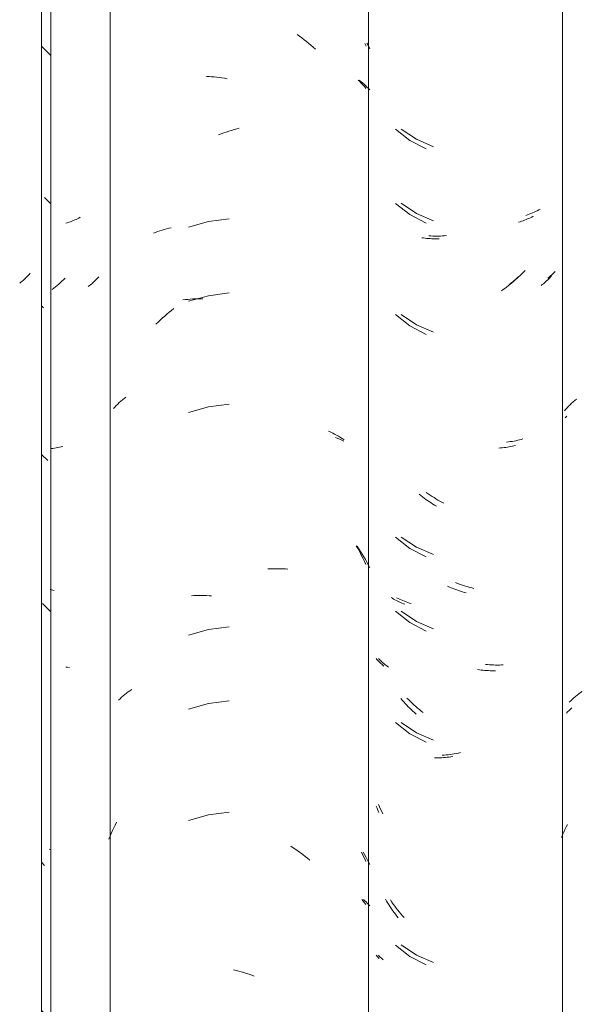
# Model space of a CAD drawing. Header units: metres. Extents: x -27.3 to 21, y -0.3 to 10.3.
# Tile 125 of 237: x 11.193 to 11.422, y 3.473 to 3.873. Entities that reach past the tile are written whole.
import ezdxf

# ---------------------------------------------------------------- set-up
doc = ezdxf.new("R2010")
doc.units = ezdxf.units.M
doc.layers.add('A-GLAZ-CWMG', color=7, linetype='Continuous', lineweight=5)

# ---------------------------------------------------------------- blocks, each defined once
blk = doc.blocks.new('FP_56-FACHADA 03')
at = {"layer": 'A-GLAZ-CWMG', "color": 9, "true_color": 0xc0c0c0}
for p, q in [((16.40511, 3.76975), (16.40473, 3.76932)), ((16.40549, 3.77018), (16.40511, 3.76975)), ((16.40171, 3.76657), (16.40123, 3.76621)), ((16.40217, 3.76694), (16.40171, 3.76657)), ((16.40263, 3.76732), (16.40217, 3.76694)), ((16.40307, 3.7677), (16.40263, 3.76732)), ((16.4035, 3.7681), (16.40307, 3.7677)), ((16.40392, 3.7685), (16.4035, 3.7681)), ((16.40433, 3.76891), (16.40392, 3.7685)), ((16.40473, 3.76932), (16.40433, 3.76891))]:
    blk.add_line(p, q, dxfattribs=at)
blk = doc.blocks.new('Rectangular Mullion - Telha Fibrocimento - Ondulada-1908998-FACHADA 03')
at = {"layer": 'A-GLAZ-CWMG', "true_color": 0xc0c0c0}
h = blk.add_hatch(dxfattribs=at)
h.set_pattern_fill('FP_7', color=9, style=0, pattern_type=2)
h.set_pattern_definition([(315.081, (25.225, -6.128), (0.2861737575, -0.270297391), [0.01667, -0.28643, 0.01667, -1.903]), (315.081, (25.225, -6.128), (0.2861737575, -0.270297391), [-0.31978, -0.28643, 0.01667, -0.58954, -1.01]), (315.081, (25.225, -6.128), (0.2861737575, -0.270297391), [-1.212, 0.01667, -0.28643, 0.01667, -0.69057]), (315.081, (25.225, -6.128), (0.2861737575, -0.270297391), [-1.532, -0.1854, 0.01667, -0.4885]), (126.286, (25.333, -6.228), (-0.205045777, 0.24913451), [0.00997, -0.17136, 0.00997, -1.138]), (126.286, (25.333, -6.228), (-0.205045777, 0.24913451), [-0.19131, -0.17136, 0.00997, -0.35269, -0.60444]), (126.286, (25.333, -6.228), (-0.205045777, 0.24913451), [-0.72533, 0.00997, -0.17136, 0.00997, -0.41314]), (126.286, (25.333, -6.228), (-0.205045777, 0.24913451), [-0.91664, -0.11092, 0.00997, -0.29225]), (147.695, (25.368, -6.233), (-0.081132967, 0.021153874), [0.00698, -0.11998, 0.00698, -0.79715]), (147.695, (25.368, -6.233), (-0.081132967, 0.021153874), [-0.13395, -0.11998, 0.00698, -0.24695, -0.42323]), (147.695, (25.368, -6.233), (-0.081132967, 0.021153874), [-0.50787, 0.00698, -0.11998, 0.00698, -0.28928]), (147.695, (25.368, -6.233), (-0.081132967, 0.021153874), [-0.64182, -0.07766, 0.00698, -0.20463])])
h.paths.add_polyline_path([(16.41382, 2.77693), (16.41382, 4.13218), (16.41014, 4.13584), (16.41014, 2.78059), (16.41374, 2.77701)])
at = {"layer": 'A-GLAZ-CWMG'}
for p, q in [((16.41014, 2.78059), (16.41014, 4.13584)), ((16.41382, 2.77693), (16.41382, 4.13218))]:
    blk.add_line(p, q, dxfattribs=at)
blk.add_blockref('FP_56-FACHADA 03', (0, 0), dxfattribs=at)
blk = doc.blocks.new('FP_64-FACHADA 03')
at = {"layer": 'A-GLAZ-CWMG', "color": 9, "true_color": 0xc0c0c0}
for p, q in [((16.42058, 3.79072), (16.41995, 3.79053)), ((16.4212, 3.79093), (16.42058, 3.79072)), ((16.42182, 3.79114), (16.4212, 3.79093)), ((16.42242, 3.79136), (16.42182, 3.79114)), ((16.42302, 3.7916), (16.42242, 3.79136)), ((16.42361, 3.79185), (16.42302, 3.7916)), ((16.42419, 3.79211), (16.42361, 3.79185)), ((16.42476, 3.79237), (16.42419, 3.79211)), ((16.42532, 3.79265), (16.42476, 3.79237)), ((16.42587, 3.79294), (16.42532, 3.79265)), ((16.41709, 3.76582), (16.41643, 3.76526)), ((16.41775, 3.76639), (16.41709, 3.76582)), ((16.41841, 3.76697), (16.41775, 3.76639)), ((16.41905, 3.76756), (16.41841, 3.76697)), ((16.41969, 3.76817), (16.41905, 3.76756)), ((16.43004, 3.76554), (16.42957, 3.76517)), ((16.4305, 3.76591), (16.43004, 3.76554)), ((16.43094, 3.7663), (16.4305, 3.76591)), ((16.43138, 3.76669), (16.43094, 3.7663)), ((16.4318, 3.76709), (16.43138, 3.76669)), ((16.43221, 3.76749), (16.4318, 3.76709)), ((16.43261, 3.76791), (16.43221, 3.76749)), ((16.433, 3.76833), (16.43261, 3.76791)), ((16.43338, 3.76875), (16.433, 3.76833)), ((16.41508, 3.76418), (16.41439, 3.76366)), ((16.41575, 3.76471), (16.41508, 3.76418)), ((16.41643, 3.76526), (16.41575, 3.76471)), ((16.42957, 3.76517), (16.42909, 3.76482)), ((16.41475, 3.69901), (16.41406, 3.69893)), ((16.41543, 3.69911), (16.41475, 3.69901)), ((16.41611, 3.69922), (16.41543, 3.69911)), ((16.41678, 3.69934), (16.41611, 3.69922)), ((16.41744, 3.69947), (16.41678, 3.69934)), ((16.4181, 3.69962), (16.41744, 3.69947)), ((16.41875, 3.69977), (16.4181, 3.69962))]:
    blk.add_line(p, q, dxfattribs=at)
blk = doc.blocks.new('FP_65-FACHADA 03')
at = {"layer": 'A-GLAZ-CWMG', "color": 9, "true_color": 0xc0c0c0}
for p, q in [((16.51392, 3.86726), (16.51489, 3.86656)), ((16.51489, 3.86656), (16.51584, 3.86585)), ((16.51584, 3.86585), (16.51679, 3.86512)), ((16.51679, 3.86512), (16.51774, 3.86437)), ((16.51774, 3.86437), (16.51867, 3.86361)), ((16.51867, 3.86361), (16.51959, 3.86283)), ((16.51959, 3.86283), (16.52051, 3.86203)), ((16.52051, 3.86203), (16.52141, 3.86122)), ((16.54152, 3.86357), (16.54199, 3.86252)), ((16.47716, 3.85021), (16.47819, 3.85016)), ((16.47819, 3.85016), (16.47923, 3.85009)), ((16.47923, 3.85009), (16.48027, 3.85)), ((16.48027, 3.85), (16.48132, 3.84989)), ((16.48132, 3.84989), (16.48237, 3.84977)), ((16.48237, 3.84977), (16.48342, 3.84962)), ((16.48342, 3.84962), (16.48447, 3.84946)), ((16.48447, 3.84946), (16.48552, 3.84928)), ((16.53874, 3.84872), (16.53941, 3.84807)), ((16.53941, 3.84807), (16.54005, 3.84741)), ((16.54005, 3.84741), (16.54068, 3.84673)), ((16.54068, 3.84673), (16.54129, 3.84604)), ((16.54129, 3.84604), (16.54188, 3.84534)), ((16.48201, 3.82644), (16.48306, 3.82684)), ((16.48306, 3.82684), (16.48412, 3.82722)), ((16.48412, 3.82722), (16.48517, 3.82759)), ((16.48517, 3.82759), (16.48622, 3.82793)), ((16.48622, 3.82793), (16.48728, 3.82826)), ((16.48728, 3.82826), (16.48834, 3.82857)), ((16.48834, 3.82857), (16.4894, 3.82886)), ((16.4894, 3.82886), (16.49045, 3.82913)), ((16.47801, 3.79123), (16.46987, 3.78896)), ((16.4864, 3.79233), (16.47801, 3.79123)), ((16.45554, 3.78649), (16.45641, 3.78682)), ((16.45641, 3.78682), (16.45729, 3.78713)), ((16.45729, 3.78713), (16.45818, 3.78743)), ((16.45818, 3.78743), (16.45908, 3.78771)), ((16.45908, 3.78771), (16.45998, 3.78798)), ((16.45998, 3.78798), (16.4609, 3.78823)), ((16.4609, 3.78823), (16.46183, 3.78847)), ((16.46183, 3.78847), (16.46277, 3.78868)), ((16.4864, 3.76219), (16.47801, 3.76108)), ((16.46756, 3.75938), (16.46855, 3.7595)), ((16.46855, 3.7595), (16.46954, 3.7596)), ((16.46954, 3.7596), (16.47053, 3.75968)), ((16.47801, 3.76108), (16.46987, 3.75882)), ((16.47053, 3.75968), (16.47154, 3.75974)), ((16.47154, 3.75974), (16.47254, 3.75979)), ((16.47254, 3.75979), (16.47356, 3.75982)), ((16.47356, 3.75982), (16.47458, 3.75983)), ((16.47458, 3.75983), (16.4756, 3.75982)), ((16.46015, 3.75282), (16.46107, 3.75361)), ((16.46107, 3.75361), (16.462, 3.75438)), ((16.462, 3.75438), (16.46294, 3.75513)), ((16.46294, 3.75513), (16.46389, 3.75587)), ((16.45657, 3.74952), (16.45745, 3.75037)), ((16.45745, 3.75037), (16.45834, 3.7512)), ((16.45834, 3.7512), (16.45924, 3.75202)), ((16.45924, 3.75202), (16.46015, 3.75282)), ((16.4411, 3.71702), (16.44171, 3.71761)), ((16.44171, 3.71761), (16.44234, 3.71818)), ((16.44234, 3.71818), (16.44298, 3.71874)), ((16.44298, 3.71874), (16.44363, 3.7193)), ((16.44363, 3.7193), (16.44431, 3.71984)), ((16.43936, 3.71521), (16.43992, 3.71582)), ((16.43992, 3.71582), (16.4405, 3.71643)), ((16.4405, 3.71643), (16.4411, 3.71702)), ((16.47801, 3.71587), (16.46987, 3.7136)), ((16.4864, 3.71697), (16.47801, 3.71587)), ((16.52677, 3.70601), (16.5276, 3.70563)), ((16.5276, 3.70563), (16.52841, 3.70523)), ((16.52841, 3.70523), (16.52921, 3.70482)), ((16.52921, 3.70482), (16.53001, 3.7044)), ((16.53001, 3.7044), (16.53079, 3.70396)), ((16.53079, 3.70396), (16.53155, 3.70351)), ((16.53155, 3.70351), (16.5323, 3.70304)), ((16.5323, 3.70304), (16.53304, 3.70256)), ((16.53801, 3.65946), (16.5387, 3.65822)), ((16.5387, 3.65822), (16.53938, 3.65696)), ((16.53938, 3.65696), (16.54003, 3.65568)), ((16.54003, 3.65568), (16.54066, 3.6544)), ((16.54066, 3.6544), (16.54128, 3.6531)), ((16.50203, 3.65004), (16.50307, 3.65009)), ((16.50307, 3.65009), (16.5041, 3.65012)), ((16.5041, 3.65012), (16.50512, 3.65014)), ((16.50512, 3.65014), (16.50615, 3.65013)), ((16.50615, 3.65013), (16.50716, 3.65011)), ((16.50716, 3.65011), (16.50817, 3.65007)), ((16.50817, 3.65007), (16.50918, 3.65001)), ((16.50918, 3.65001), (16.51018, 3.64994)), ((16.54128, 3.6531), (16.54187, 3.65179)), ((16.47101, 3.63914), (16.47202, 3.6392)), ((16.47202, 3.6392), (16.47303, 3.63924)), ((16.47303, 3.63924), (16.47405, 3.63926)), ((16.47405, 3.63926), (16.47507, 3.63926)), ((16.47507, 3.63926), (16.4761, 3.63924)), ((16.4761, 3.63924), (16.47713, 3.63921)), ((16.47713, 3.63921), (16.47816, 3.63916)), ((16.47816, 3.63916), (16.4792, 3.63909)), ((16.47801, 3.62544), (16.46987, 3.62317)), ((16.4864, 3.62654), (16.47801, 3.62544)), ((16.44201, 3.59731), (16.44264, 3.59788)), ((16.44264, 3.59788), (16.44329, 3.59844)), ((16.44329, 3.59844), (16.44396, 3.59899)), ((16.44396, 3.59899), (16.44463, 3.59952)), ((16.44463, 3.59952), (16.44533, 3.60004)), ((16.44533, 3.60004), (16.44603, 3.60055)), ((16.44603, 3.60055), (16.44675, 3.60105)), ((16.44139, 3.59673), (16.44201, 3.59731)), ((16.47801, 3.5953), (16.46987, 3.59303)), ((16.4864, 3.5964), (16.47801, 3.5953)), ((16.47801, 3.55008), (16.46987, 3.54782)), ((16.4864, 3.55119), (16.47801, 3.55008)), ((16.43951, 3.54484), (16.44006, 3.54596)), ((16.44006, 3.54596), (16.44063, 3.54707)), ((16.43745, 3.54027), (16.43794, 3.54143)), ((16.43794, 3.54143), (16.43845, 3.54257)), ((16.43845, 3.54257), (16.43897, 3.54371)), ((16.43897, 3.54371), (16.43951, 3.54484)), ((16.51143, 3.53739), (16.51241, 3.53674)), ((16.51241, 3.53674), (16.51339, 3.53607)), ((16.51339, 3.53607), (16.51436, 3.53538)), ((16.51436, 3.53538), (16.51532, 3.53467)), ((16.51532, 3.53467), (16.51627, 3.53395)), ((16.51627, 3.53395), (16.51722, 3.53321)), ((16.54011, 3.53496), (16.54072, 3.53371)), ((16.54072, 3.53371), (16.54131, 3.53245)), ((16.51722, 3.53321), (16.51816, 3.53246)), ((16.51816, 3.53246), (16.51909, 3.53169)), ((16.54131, 3.53245), (16.54189, 3.53118)), ((16.54025, 3.51563), (16.54082, 3.515)), ((16.54082, 3.515), (16.54138, 3.51436)), ((16.54138, 3.51436), (16.54192, 3.51371)), ((16.4881, 3.48705), (16.48916, 3.4868)), ((16.48916, 3.4868), (16.49022, 3.48654)), ((16.49022, 3.48654), (16.49128, 3.48626)), ((16.49128, 3.48626), (16.49234, 3.48596)), ((16.49234, 3.48596), (16.49339, 3.48564)), ((16.49339, 3.48564), (16.49445, 3.48531)), ((16.49445, 3.48531), (16.4955, 3.48495)), ((16.4955, 3.48495), (16.49656, 3.48458))]:
    blk.add_line(p, q, dxfattribs=at)
blk = doc.blocks.new('FP_66-FACHADA 03')
at = {"layer": 'A-GLAZ-CWMG', "color": 9, "true_color": 0xc0c0c0}
for p, q in [((16.5539, 3.82875), (16.5598, 3.82416)), ((16.5598, 3.82416), (16.56645, 3.82072)), ((16.5539, 3.79861), (16.5598, 3.79402)), ((16.5598, 3.79402), (16.56645, 3.79058)), ((16.60455, 3.79112), (16.60392, 3.79093)), ((16.60517, 3.79133), (16.60455, 3.79112)), ((16.60579, 3.79154), (16.60517, 3.79133)), ((16.60639, 3.79177), (16.60579, 3.79154)), ((16.60699, 3.792), (16.60639, 3.79177)), ((16.60758, 3.79225), (16.60699, 3.792)), ((16.60816, 3.79251), (16.60758, 3.79225)), ((16.60873, 3.79278), (16.60816, 3.79251)), ((16.60929, 3.79306), (16.60873, 3.79278)), ((16.60984, 3.79335), (16.60929, 3.79306)), ((16.56526, 3.78453), (16.56457, 3.78462)), ((16.56594, 3.78445), (16.56526, 3.78453)), ((16.56664, 3.78438), (16.56594, 3.78445)), ((16.56734, 3.78432), (16.56664, 3.78438)), ((16.56804, 3.78427), (16.56734, 3.78432)), ((16.56875, 3.78424), (16.56804, 3.78427)), ((16.56946, 3.78422), (16.56875, 3.78424)), ((16.57018, 3.78422), (16.56946, 3.78422)), ((16.5709, 3.78423), (16.57018, 3.78422)), ((16.57163, 3.78425), (16.5709, 3.78423)), ((16.6004, 3.76566), (16.59973, 3.76511)), ((16.60107, 3.76621), (16.6004, 3.76566)), ((16.60173, 3.76678), (16.60107, 3.76621)), ((16.60238, 3.76737), (16.60173, 3.76678)), ((16.60303, 3.76796), (16.60238, 3.76737)), ((16.60367, 3.76857), (16.60303, 3.76796)), ((16.61354, 3.76558), (16.61306, 3.76523)), ((16.61401, 3.76595), (16.61354, 3.76558)), ((16.61447, 3.76632), (16.61401, 3.76595)), ((16.61491, 3.76671), (16.61447, 3.76632)), ((16.61535, 3.7671), (16.61491, 3.76671)), ((16.61577, 3.7675), (16.61535, 3.7671)), ((16.61618, 3.7679), (16.61577, 3.7675)), ((16.61658, 3.76832), (16.61618, 3.7679)), ((16.61697, 3.76874), (16.61658, 3.76832)), ((16.61735, 3.76916), (16.61697, 3.76874)), ((16.59767, 3.76354), (16.59698, 3.76305)), ((16.59836, 3.76405), (16.59767, 3.76354)), ((16.59905, 3.76458), (16.59836, 3.76405)), ((16.59973, 3.76511), (16.59905, 3.76458)), ((16.5539, 3.7534), (16.5598, 3.74881)), ((16.5598, 3.74881), (16.56645, 3.74536)), ((16.59664, 3.69919), (16.59594, 3.69914)), ((16.59734, 3.69925), (16.59664, 3.69919)), ((16.59803, 3.69932), (16.59734, 3.69925)), ((16.59872, 3.69941), (16.59803, 3.69932)), ((16.5994, 3.6995), (16.59872, 3.69941)), ((16.60008, 3.69961), (16.5994, 3.6995)), ((16.60075, 3.69973), (16.60008, 3.69961)), ((16.60141, 3.69987), (16.60075, 3.69973)), ((16.60207, 3.70002), (16.60141, 3.69987)), ((16.60272, 3.70017), (16.60207, 3.70002)), ((16.56425, 3.67987), (16.56357, 3.68042)), ((16.56493, 3.67934), (16.56425, 3.67987)), ((16.56561, 3.67882), (16.56493, 3.67934)), ((16.56631, 3.67831), (16.56561, 3.67882)), ((16.567, 3.67782), (16.56631, 3.67831)), ((16.5677, 3.67734), (16.567, 3.67782)), ((16.56841, 3.67687), (16.5677, 3.67734)), ((16.56912, 3.67641), (16.56841, 3.67687)), ((16.56984, 3.67597), (16.56912, 3.67641)), ((16.57056, 3.67554), (16.56984, 3.67597)), ((16.5539, 3.66297), (16.5598, 3.65838)), ((16.5598, 3.65838), (16.56645, 3.65494)), ((16.57587, 3.64269), (16.57512, 3.64302)), ((16.57661, 3.64237), (16.57587, 3.64269)), ((16.57736, 3.64206), (16.57661, 3.64237)), ((16.5781, 3.64177), (16.57736, 3.64206)), ((16.57885, 3.64149), (16.5781, 3.64177)), ((16.5796, 3.64123), (16.57885, 3.64149)), ((16.55266, 3.63812), (16.55215, 3.63844)), ((16.55319, 3.6378), (16.55266, 3.63812)), ((16.55373, 3.6375), (16.55319, 3.6378)), ((16.55428, 3.63721), (16.55373, 3.6375)), ((16.58035, 3.64098), (16.5796, 3.64123)), ((16.58111, 3.64074), (16.58035, 3.64098)), ((16.58186, 3.64052), (16.58111, 3.64074)), ((16.58261, 3.64031), (16.58186, 3.64052)), ((16.55483, 3.63692), (16.55428, 3.63721)), ((16.5554, 3.63665), (16.55483, 3.63692)), ((16.55597, 3.63638), (16.5554, 3.63665)), ((16.55656, 3.63613), (16.55597, 3.63638)), ((16.55715, 3.63589), (16.55656, 3.63613)), ((16.55775, 3.63566), (16.55715, 3.63589)), ((16.5539, 3.63283), (16.5598, 3.62824)), ((16.5598, 3.62824), (16.56645, 3.62479)), ((16.54641, 3.61327), (16.54607, 3.61369)), ((16.54677, 3.61286), (16.54641, 3.61327)), ((16.54714, 3.61245), (16.54677, 3.61286)), ((16.54752, 3.61205), (16.54714, 3.61245)), ((16.54791, 3.61166), (16.54752, 3.61205)), ((16.54832, 3.61127), (16.54791, 3.61166)), ((16.54873, 3.61089), (16.54832, 3.61127)), ((16.54915, 3.61052), (16.54873, 3.61089)), ((16.58803, 3.60905), (16.58728, 3.60916)), ((16.58877, 3.60896), (16.58803, 3.60905)), ((16.58951, 3.60887), (16.58877, 3.60896)), ((16.59024, 3.6088), (16.58951, 3.60887)), ((16.59098, 3.60875), (16.59024, 3.6088)), ((16.59171, 3.6087), (16.59098, 3.60875)), ((16.59244, 3.60867), (16.59171, 3.6087)), ((16.59316, 3.60865), (16.59244, 3.60867)), ((16.59388, 3.60865), (16.59316, 3.60865)), ((16.5946, 3.60866), (16.59388, 3.60865)), ((16.55669, 3.59668), (16.5561, 3.59736)), ((16.55728, 3.59601), (16.55669, 3.59668)), ((16.55788, 3.59535), (16.55728, 3.59601)), ((16.5585, 3.5947), (16.55788, 3.59535)), ((16.55911, 3.59406), (16.5585, 3.5947)), ((16.55974, 3.59344), (16.55911, 3.59406)), ((16.56037, 3.59282), (16.55974, 3.59344)), ((16.56102, 3.59222), (16.56037, 3.59282)), ((16.56166, 3.59163), (16.56102, 3.59222)), ((16.56232, 3.59105), (16.56166, 3.59163)), ((16.5539, 3.58761), (16.5598, 3.58302)), ((16.5598, 3.58302), (16.56645, 3.57958)), ((16.57348, 3.57336), (16.57275, 3.57331)), ((16.57422, 3.57343), (16.57348, 3.57336)), ((16.57496, 3.57351), (16.57422, 3.57343)), ((16.5757, 3.5736), (16.57496, 3.57351)), ((16.57644, 3.57371), (16.5757, 3.5736)), ((16.57719, 3.57383), (16.57644, 3.57371)), ((16.57057, 3.57322), (16.56985, 3.57322)), ((16.57129, 3.57324), (16.57057, 3.57322)), ((16.57202, 3.57326), (16.57129, 3.57324)), ((16.57275, 3.57331), (16.57202, 3.57326)), ((16.54643, 3.55281), (16.54607, 3.55369)), ((16.54681, 3.55195), (16.54643, 3.55281)), ((16.5472, 3.55109), (16.54681, 3.55195)), ((16.55034, 3.515), (16.54987, 3.5158)), ((16.55082, 3.51421), (16.55034, 3.515)), ((16.55131, 3.51343), (16.55082, 3.51421)), ((16.55181, 3.51266), (16.55131, 3.51343)), ((16.55232, 3.5119), (16.55181, 3.51266)), ((16.55284, 3.51115), (16.55232, 3.5119)), ((16.55337, 3.51041), (16.55284, 3.51115)), ((16.55391, 3.50968), (16.55337, 3.51041)), ((16.55446, 3.50896), (16.55391, 3.50968)), ((16.55502, 3.50825), (16.55446, 3.50896)), ((16.5539, 3.49718), (16.5598, 3.49259)), ((16.54637, 3.49275), (16.54607, 3.49312)), ((16.54668, 3.49239), (16.54637, 3.49275)), ((16.54699, 3.49204), (16.54668, 3.49239)), ((16.54732, 3.49169), (16.54699, 3.49204)), ((16.5598, 3.49259), (16.56645, 3.48915))]:
    blk.add_line(p, q, dxfattribs=at)
blk = doc.blocks.new('FP_67-FACHADA 03')
at = {"layer": 'A-GLAZ-CWMG', "color": 9, "true_color": 0xc0c0c0}
for p, q in [((16.62549, 3.71735), (16.62612, 3.71792)), ((16.62612, 3.71792), (16.62677, 3.71848)), ((16.62677, 3.71848), (16.62743, 3.71903)), ((16.62258, 3.71433), (16.62313, 3.71495)), ((16.62313, 3.71495), (16.6237, 3.71557)), ((16.6237, 3.71557), (16.62428, 3.71617)), ((16.62428, 3.71617), (16.62488, 3.71676)), ((16.62488, 3.71676), (16.62549, 3.71735)), ((16.6258, 3.59705), (16.62643, 3.59762)), ((16.62643, 3.59762), (16.62709, 3.59817)), ((16.62709, 3.59817), (16.62775, 3.59872)), ((16.62775, 3.59872), (16.62843, 3.59925)), ((16.62843, 3.59925), (16.62913, 3.59977)), ((16.62913, 3.59977), (16.62984, 3.60027)), ((16.62457, 3.59589), (16.62517, 3.59648)), ((16.62517, 3.59648), (16.6258, 3.59705)), ((16.6233, 3.54516), (16.62382, 3.54621)), ((16.62134, 3.54087), (16.62181, 3.54195)), ((16.62181, 3.54195), (16.62229, 3.54303)), ((16.62229, 3.54303), (16.62279, 3.5441)), ((16.62279, 3.5441), (16.6233, 3.54516))]:
    blk.add_line(p, q, dxfattribs=at)
blk = doc.blocks.new('Rectangular Mullion - Telha Fibrocimento - Ondulada-V57-FACHADA 03')
at = {"layer": 'A-GLAZ-CWMG'}
for p, q in [((16.43797, 2.77902), (16.43797, 4.13427)), ((16.62185, 2.77928), (16.62185, 4.13453))]:
    blk.add_line(p, q, dxfattribs=at)
for name in ['FP_65-FACHADA 03', 'FP_67-FACHADA 03', 'FP_64-FACHADA 03', 'FP_66-FACHADA 03']:
    blk.add_blockref(name, (0, 0), dxfattribs=at)
blk = doc.blocks.new('FP_72-FACHADA 03')
at = {"layer": 'A-GLAZ-CWMG', "color": 9, "true_color": 0xc0c0c0}
for p, q in [((16.41413, 3.6415), (16.41357, 3.64166)), ((16.41469, 3.64135), (16.41413, 3.6415)), ((16.41525, 3.64121), (16.41469, 3.64135)), ((16.42067, 3.61008), (16.41992, 3.61018)), ((16.42141, 3.61), (16.42067, 3.61008))]:
    blk.add_line(p, q, dxfattribs=at)
blk = doc.blocks.new('FP_73-FACHADA 03')
at = {"layer": 'A-GLAZ-CWMG', "color": 9, "true_color": 0xc0c0c0}
for p, q in [((16.54233, 3.86371), (16.54291, 3.86259)), ((16.54291, 3.86259), (16.54348, 3.86145)), ((16.53923, 3.84864), (16.53988, 3.84812)), ((16.53988, 3.84812), (16.54052, 3.84758)), ((16.54052, 3.84758), (16.54115, 3.84703)), ((16.54115, 3.84703), (16.54175, 3.84646)), ((16.54175, 3.84646), (16.54235, 3.84589)), ((16.54235, 3.84589), (16.54292, 3.8453)), ((16.54292, 3.8453), (16.54348, 3.84471)), ((16.52959, 3.70346), (16.53044, 3.70311)), ((16.53044, 3.70311), (16.53128, 3.70274)), ((16.53128, 3.70274), (16.53211, 3.70235)), ((16.53211, 3.70235), (16.53292, 3.70195)), ((16.53841, 3.65932), (16.5391, 3.65826)), ((16.5391, 3.65826), (16.53978, 3.65718)), ((16.53978, 3.65718), (16.54044, 3.65609)), ((16.54044, 3.65609), (16.54108, 3.65499)), ((16.54108, 3.65499), (16.5417, 3.65387)), ((16.5417, 3.65387), (16.54231, 3.65274)), ((16.54231, 3.65274), (16.5429, 3.65161)), ((16.5429, 3.65161), (16.54348, 3.65046)), ((16.54075, 3.53499), (16.54132, 3.53399)), ((16.54132, 3.53399), (16.54188, 3.53297)), ((16.54188, 3.53297), (16.54243, 3.53195)), ((16.54243, 3.53195), (16.54296, 3.53092)), ((16.54296, 3.53092), (16.54348, 3.52988)), ((16.54091, 3.51567), (16.54145, 3.51518)), ((16.54145, 3.51518), (16.54197, 3.51468)), ((16.54197, 3.51468), (16.54249, 3.51418)), ((16.54249, 3.51418), (16.54299, 3.51366)), ((16.54299, 3.51366), (16.54348, 3.51314))]:
    blk.add_line(p, q, dxfattribs=at)
blk = doc.blocks.new('FP_74-FACHADA 03')
at = {"layer": 'A-GLAZ-CWMG', "color": 9, "true_color": 0xc0c0c0}
for p, q in [((16.55625, 3.82878), (16.56251, 3.82463)), ((16.56251, 3.82463), (16.56941, 3.82163)), ((16.55625, 3.79864), (16.56251, 3.79448)), ((16.56251, 3.79448), (16.56941, 3.79149)), ((16.60761, 3.79392), (16.60693, 3.79368)), ((16.60829, 3.79417), (16.60761, 3.79392)), ((16.60896, 3.79443), (16.60829, 3.79417)), ((16.60961, 3.79471), (16.60896, 3.79443)), ((16.61026, 3.795), (16.60961, 3.79471)), ((16.61089, 3.7953), (16.61026, 3.795)), ((16.61152, 3.79561), (16.61089, 3.7953)), ((16.61213, 3.79594), (16.61152, 3.79561)), ((16.61273, 3.79628), (16.61213, 3.79594)), ((16.56826, 3.78536), (16.56747, 3.78541)), ((16.57389, 3.78541), (16.57307, 3.78535)), ((16.57471, 3.78548), (16.57389, 3.78541)), ((16.56905, 3.78532), (16.56826, 3.78536)), ((16.56984, 3.78529), (16.56905, 3.78532)), ((16.57064, 3.78529), (16.56984, 3.78529)), ((16.57145, 3.78529), (16.57064, 3.78529)), ((16.57226, 3.78532), (16.57145, 3.78529)), ((16.57307, 3.78535), (16.57226, 3.78532)), ((16.60527, 3.76993), (16.60455, 3.76926)), ((16.60597, 3.77061), (16.60527, 3.76993)), ((16.60667, 3.77131), (16.60597, 3.77061)), ((16.61743, 3.76953), (16.61693, 3.76909)), ((16.61792, 3.76998), (16.61743, 3.76953)), ((16.61839, 3.77044), (16.61792, 3.76998)), ((16.61885, 3.7709), (16.61839, 3.77044)), ((16.60085, 3.76612), (16.60008, 3.76554)), ((16.6016, 3.76672), (16.60085, 3.76612)), ((16.60235, 3.76733), (16.6016, 3.76672)), ((16.60309, 3.76796), (16.60235, 3.76733)), ((16.60382, 3.7686), (16.60309, 3.76796)), ((16.60455, 3.76926), (16.60382, 3.7686)), ((16.61642, 3.76866), (16.61589, 3.76825)), ((16.61693, 3.76909), (16.61642, 3.76866)), ((16.55625, 3.75342), (16.56251, 3.74927)), ((16.56251, 3.74927), (16.56941, 3.74628)), ((16.59983, 3.70168), (16.59906, 3.70159)), ((16.60059, 3.70178), (16.59983, 3.70168)), ((16.60135, 3.70189), (16.60059, 3.70178)), ((16.6021, 3.70202), (16.60135, 3.70189)), ((16.60285, 3.70216), (16.6021, 3.70202)), ((16.60358, 3.70232), (16.60285, 3.70216)), ((16.60431, 3.70249), (16.60358, 3.70232)), ((16.60503, 3.70268), (16.60431, 3.70249)), ((16.60574, 3.70288), (16.60503, 3.70268)), ((16.56722, 3.68058), (16.56644, 3.68114)), ((16.568, 3.68005), (16.56722, 3.68058)), ((16.56879, 3.67952), (16.568, 3.68005)), ((16.56958, 3.67901), (16.56879, 3.67952)), ((16.57038, 3.67852), (16.56958, 3.67901)), ((16.57118, 3.67805), (16.57038, 3.67852)), ((16.57199, 3.67758), (16.57118, 3.67805)), ((16.5728, 3.67714), (16.57199, 3.67758)), ((16.57362, 3.67671), (16.5728, 3.67714)), ((16.55625, 3.66299), (16.56251, 3.65884)), ((16.56251, 3.65884), (16.56941, 3.65585)), ((16.57909, 3.64414), (16.57826, 3.64446)), ((16.57993, 3.64383), (16.57909, 3.64414)), ((16.58077, 3.64354), (16.57993, 3.64383)), ((16.5816, 3.64327), (16.58077, 3.64354)), ((16.58244, 3.64301), (16.5816, 3.64327)), ((16.58328, 3.64277), (16.58244, 3.64301)), ((16.58412, 3.64255), (16.58328, 3.64277)), ((16.58496, 3.64234), (16.58412, 3.64255)), ((16.58579, 3.64215), (16.58496, 3.64234)), ((16.55498, 3.63802), (16.55435, 3.63833)), ((16.55561, 3.63772), (16.55498, 3.63802)), ((16.55626, 3.63743), (16.55561, 3.63772)), ((16.55692, 3.63715), (16.55626, 3.63743)), ((16.55758, 3.63689), (16.55692, 3.63715)), ((16.55826, 3.63664), (16.55758, 3.63689)), ((16.55895, 3.6364), (16.55826, 3.63664)), ((16.55964, 3.63618), (16.55895, 3.6364)), ((16.56035, 3.63597), (16.55964, 3.63618)), ((16.55625, 3.63285), (16.56251, 3.6287)), ((16.56251, 3.6287), (16.56941, 3.6257)), ((16.54738, 3.61323), (16.54697, 3.61364)), ((16.5478, 3.61282), (16.54738, 3.61323)), ((16.54823, 3.61241), (16.5478, 3.61282)), ((16.54867, 3.61202), (16.54823, 3.61241)), ((16.54913, 3.61163), (16.54867, 3.61202)), ((16.5496, 3.61125), (16.54913, 3.61163)), ((16.55007, 3.61088), (16.5496, 3.61125)), ((16.55056, 3.61052), (16.55007, 3.61088)), ((16.55106, 3.61017), (16.55056, 3.61052)), ((16.59129, 3.61115), (16.59046, 3.61124)), ((16.59211, 3.61108), (16.59129, 3.61115)), ((16.59292, 3.61103), (16.59211, 3.61108)), ((16.59374, 3.611), (16.59292, 3.61103)), ((16.59455, 3.61098), (16.59374, 3.611)), ((16.59535, 3.61097), (16.59455, 3.61098)), ((16.59615, 3.61099), (16.59535, 3.61097)), ((16.59694, 3.61101), (16.59615, 3.61099)), ((16.59773, 3.61106), (16.59694, 3.61101)), ((16.5593, 3.59685), (16.5586, 3.59755)), ((16.56, 3.59615), (16.5593, 3.59685)), ((16.56071, 3.59547), (16.56, 3.59615)), ((16.56143, 3.5948), (16.56071, 3.59547)), ((16.56215, 3.59415), (16.56143, 3.5948)), ((16.56289, 3.59351), (16.56215, 3.59415)), ((16.56363, 3.59289), (16.56289, 3.59351)), ((16.56438, 3.59228), (16.56363, 3.59289)), ((16.56514, 3.59169), (16.56438, 3.59228)), ((16.55625, 3.58764), (16.56251, 3.58348)), ((16.56251, 3.58348), (16.56941, 3.58049)), ((16.57371, 3.5744), (16.57289, 3.57434)), ((16.57453, 3.57446), (16.57371, 3.5744)), ((16.57535, 3.57455), (16.57453, 3.57446)), ((16.57618, 3.57465), (16.57535, 3.57455)), ((16.57701, 3.57476), (16.57618, 3.57465)), ((16.57784, 3.57489), (16.57701, 3.57476)), ((16.57867, 3.57504), (16.57784, 3.57489)), ((16.57951, 3.57521), (16.57867, 3.57504)), ((16.58035, 3.57539), (16.57951, 3.57521)), ((16.54742, 3.55332), (16.54697, 3.55425)), ((16.54788, 3.55239), (16.54742, 3.55332)), ((16.54836, 3.55148), (16.54788, 3.55239)), ((16.54885, 3.55057), (16.54836, 3.55148)), ((16.55243, 3.51466), (16.55185, 3.5155)), ((16.55302, 3.51383), (16.55243, 3.51466)), ((16.55362, 3.51301), (16.55302, 3.51383)), ((16.55423, 3.51221), (16.55362, 3.51301)), ((16.55485, 3.51141), (16.55423, 3.51221)), ((16.55549, 3.51063), (16.55485, 3.51141)), ((16.55613, 3.50986), (16.55549, 3.51063)), ((16.55679, 3.5091), (16.55613, 3.50986)), ((16.55745, 3.50836), (16.55679, 3.5091)), ((16.55625, 3.49721), (16.56251, 3.49305)), ((16.54735, 3.49268), (16.54697, 3.49307)), ((16.54775, 3.4923), (16.54735, 3.49268)), ((16.54815, 3.49192), (16.54775, 3.4923)), ((16.54856, 3.49154), (16.54815, 3.49192)), ((16.54899, 3.49118), (16.54856, 3.49154)), ((16.56251, 3.49305), (16.56941, 3.49006))]:
    blk.add_line(p, q, dxfattribs=at)
blk = doc.blocks.new('FP_75-FACHADA 03')
at = {"layer": 'A-GLAZ-CWMG', "color": 9, "true_color": 0xc0c0c0}
for p, q in [((16.62291, 3.71144), (16.62351, 3.71211)), ((16.62501, 3.59306), (16.62559, 3.59361)), ((16.62336, 3.59136), (16.62389, 3.59194)), ((16.62389, 3.59194), (16.62444, 3.59251)), ((16.62444, 3.59251), (16.62501, 3.59306))]:
    blk.add_line(p, q, dxfattribs=at)
blk = doc.blocks.new('Rectangular Mullion - Telha Fibrocimento - Ondulada-V71-FACHADA 03')
at = {"layer": 'A-GLAZ-CWMG'}
blk.add_line((16.54299, 2.77941), (16.54299, 4.13466), dxfattribs=at)
for name in ['FP_75-FACHADA 03', 'FP_74-FACHADA 03', 'FP_73-FACHADA 03', 'FP_72-FACHADA 03']:
    blk.add_blockref(name, (0, 0), dxfattribs=at)

msp = doc.modelspace()

# ---------------------------------------------------------------- block references
at = {"layer": 'A-GLAZ-CWMG'}
for name in ['Rectangular Mullion - Telha Fibrocimento - Ondulada-1908998-FACHADA 03', 'Rectangular Mullion - Telha Fibrocimento - Ondulada-V57-FACHADA 03', 'Rectangular Mullion - Telha Fibrocimento - Ondulada-V71-FACHADA 03']:
    msp.add_blockref(name, (-5.20782, 0), dxfattribs=at)

doc.saveas('drawing.dxf')
